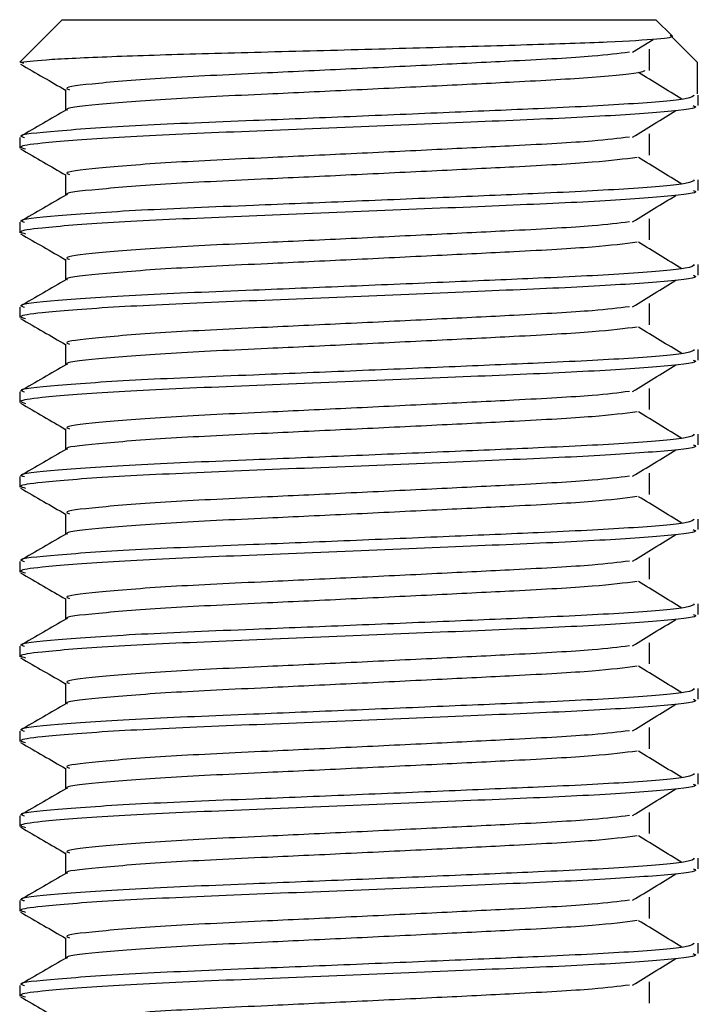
# Model space of a CAD drawing. Header units: millimetres. Extents: x 0 to 465, y 0 to 320.
# Tile 16 of 66: x 178.19 to 180.58, y 156.48 to 159.94. Entities that reach past the tile are written whole.
import ezdxf

# ---------------------------------------------------------------- set-up
doc = ezdxf.new("R2010")
doc.units = ezdxf.units.MM

msp = doc.modelspace()

# ---------------------------------------------------------------- linework, layer by layer
at = {"color": 7, "linetype": 'Continuous', "lineweight": 25}
for p, q in [((178.3425, 159.94), (178.1936, 159.7911)), ((178.3425, 159.94), (180.4273, 159.94)), ((180.4842, 159.8831), (180.4273, 159.94)), ((180.3457, 159.8255), (180.4182, 159.87)), ((180.5717, 159.7911), (180.4777, 159.8855)), ((180.4047, 159.7621), (180.4047, 159.8366)), ((178.1981, 159.7911), (178.1936, 159.7911)), ((178.1981, 159.7911), (178.207, 159.7871)), ((180.5717, 159.7911), (180.5717, 159.6794)), ((178.3548, 159.6943), (178.3548, 159.6214)), ((180.5762, 159.6382), (180.5762, 159.6754)), ((178.1936, 159.5265), (178.1936, 159.4893)), ((180.4047, 159.4643), (180.4047, 159.5388)), ((178.3548, 159.3965), (178.3548, 159.3236)), ((180.5762, 159.3404), (180.5762, 159.3776)), ((180.4047, 159.1665), (180.4047, 159.241)), ((178.1936, 159.2287), (178.1936, 159.1915)), ((178.3548, 159.0987), (178.3548, 159.0258)), ((180.5762, 159.0426), (180.5762, 159.0798)), ((178.1936, 158.9308), (178.1936, 158.8937)), ((180.4047, 158.8687), (180.4047, 158.9431)), ((178.3548, 158.8009), (178.3548, 158.728)), ((180.5762, 158.7448), (180.5762, 158.782)), ((178.1936, 158.633), (178.1936, 158.5958)), ((180.4047, 158.5709), (180.4047, 158.6453)), ((178.3548, 158.503), (178.3548, 158.4301)), ((180.5762, 158.447), (180.5762, 158.4841)), ((180.4047, 158.273), (180.4047, 158.3475)), ((178.1936, 158.3352), (178.1936, 158.298)), ((178.3548, 158.2052), (178.3548, 158.1323)), ((180.5762, 158.1491), (180.5762, 158.1863)), ((178.1936, 158.0374), (178.1936, 158.0002)), ((180.4047, 157.9752), (180.4047, 158.0497)), ((178.3548, 157.9074), (178.3548, 157.8345)), ((180.5762, 157.8513), (180.5762, 157.8885)), ((180.4047, 157.6774), (180.4047, 157.7519)), ((178.1936, 157.7396), (178.1936, 157.7024)), ((178.3548, 157.6096), (178.3548, 157.5367)), ((180.5762, 157.5535), (180.5762, 157.5907)), ((178.1936, 157.4417), (178.1936, 157.4046)), ((180.4047, 157.3796), (180.4047, 157.454)), ((178.3548, 157.3118), (178.3548, 157.2389)), ((180.5762, 157.2557), (180.5762, 157.2929)), ((178.1936, 157.1439), (178.1936, 157.1067)), ((180.4047, 157.0818), (180.4047, 157.1562)), ((178.3548, 157.0139), (178.3548, 156.941)), ((180.5762, 156.9579), (180.5762, 156.995)), ((180.4047, 156.7839), (180.4047, 156.8584)), ((178.1936, 156.8461), (178.1936, 156.8089)), ((178.3548, 156.7161), (178.3548, 156.6432)), ((180.5762, 156.66), (180.5762, 156.6972)), ((178.1936, 156.5483), (178.1936, 156.5111)), ((180.4047, 156.4861), (180.4047, 156.5606))]:
    msp.add_line(p, q, dxfattribs=at)
for points, knots in [([(178.1981, 159.7911), (178.2255, 159.7943), (178.2803, 159.8007), (178.5203, 159.8116), (178.8462, 159.8217), (179.2311, 159.8312), (179.6257, 159.8423), (179.9859, 159.8525), (180.273, 159.8619), (180.4484, 159.8728), (180.4927, 159.8799), (180.4842, 159.8831), (180.4842, 159.8831)], [0, 0, 0, 0, 0.113318, 0.226635, 0.339953, 0.453346, 0.563962, 0.674248, 0.784597, 0.892422, 0.999677, 1, 1, 1, 1]), ([(180.3342, 159.8256), (180.2962, 159.8208), (180.2102, 159.81), (179.9576, 159.7962), (179.6605, 159.7816), (179.3588, 159.7669), (179.0304, 159.7514), (178.7022, 159.7362), (178.4578, 159.7162), (178.3436, 159.703), (178.3646, 159.6956), (178.3688, 159.6941)], [0, 0, 0, 0, 0.1028652, 0.233268, 0.3371731, 0.4438505, 0.5487917, 0.6853047, 0.8274414, 0.9661113, 1, 1, 1, 1]), ([(178.1965, 159.7842), (178.2234, 159.7686), (178.2762, 159.738), (178.329, 159.7074), (178.3548, 159.6925)], [0, 0, 0, 0, 0.510237, 1, 1, 1, 1]), ([(180.3889, 159.7619), (180.3864, 159.7598), (180.3772, 159.752), (180.2192, 159.7367), (179.9607, 159.7218), (179.6597, 159.7071), (179.359, 159.6924), (179.0305, 159.6769), (178.7014, 159.6618), (178.4607, 159.6418), (178.3464, 159.6296), (178.3611, 159.6233), (178.3619, 159.6229)], [0, 0, 0, 0, 0.046629, 0.174725, 0.29816, 0.396514, 0.497491, 0.596825, 0.726043, 0.860585, 0.991845, 1, 1, 1, 1]), ([(180.5184, 159.6608), (180.493, 159.6763), (180.4424, 159.7074), (180.3916, 159.7385), (180.3662, 159.754)], [0, 0, 0, 0, 0.50001, 1, 1, 1, 1]), ([(180.5619, 159.6754), (180.5587, 159.6712), (180.5512, 159.6613), (180.3529, 159.6437), (180.0502, 159.6287), (179.7029, 159.614), (179.3549, 159.5994), (178.9749, 159.5839), (178.5954, 159.5687), (178.3126, 159.5487), (178.1806, 159.5354), (178.2051, 159.528), (178.21, 159.5265)], [0, 0, 0, 0, 0.088483, 0.207873, 0.322923, 0.414594, 0.508708, 0.601292, 0.721733, 0.84713, 0.969473, 1, 1, 1, 1]), ([(178.3575, 159.6229), (178.3305, 159.6074), (178.2767, 159.5762), (178.2228, 159.545), (178.1959, 159.5294)], [0, 0, 0, 0, 0.499932, 1, 1, 1, 1]), ([(180.5586, 159.6382), (180.5633, 159.6364), (180.5821, 159.6289), (180.4478, 159.614), (180.172, 159.5963), (179.7804, 159.5803), (179.3316, 159.5609), (178.8813, 159.5434), (178.4959, 159.5258), (178.2737, 159.5075), (178.1822, 159.4953), (178.2058, 159.4885), (178.2143, 159.486)], [0, 0, 0, 0, 0.0392666, 0.1562284, 0.2718014, 0.3845301, 0.5018235, 0.621601, 0.7409455, 0.8637639, 0.9510971, 1, 1, 1, 1]), ([(180.3457, 159.5277), (180.371, 159.5432), (180.4216, 159.5743), (180.4724, 159.6054), (180.4978, 159.621)], [0, 0, 0, 0, 0.499989, 1, 1, 1, 1]), ([(180.3342, 159.5278), (180.2962, 159.523), (180.2102, 159.5121), (179.9576, 159.4984), (179.6605, 159.4837), (179.3588, 159.4691), (179.0304, 159.4536), (178.7022, 159.4384), (178.4578, 159.4184), (178.3436, 159.4052), (178.3646, 159.3977), (178.3688, 159.3963)], [0, 0, 0, 0, 0.102865, 0.233268, 0.337173, 0.443851, 0.548792, 0.685305, 0.827441, 0.966111, 1, 1, 1, 1]), ([(178.1965, 159.4863), (178.2234, 159.4707), (178.2762, 159.4402), (178.329, 159.4096), (178.3548, 159.3947)], [0, 0, 0, 0, 0.5102373, 1, 1, 1, 1]), ([(180.3617, 159.4563), (180.3165, 159.4505), (180.2239, 159.4386), (179.9581, 159.4239), (179.6604, 159.4093), (179.3588, 159.3946), (179.0305, 159.3791), (178.7014, 159.3639), (178.4607, 159.3439), (178.3464, 159.3318), (178.3611, 159.3255), (178.3619, 159.3251)], [0, 0, 0, 0, 0.124949, 0.255829, 0.360114, 0.467182, 0.572507, 0.70952, 0.852176, 0.991353, 1, 1, 1, 1]), ([(180.5184, 159.3629), (180.493, 159.3785), (180.4424, 159.4096), (180.3916, 159.4407), (180.3662, 159.4562)], [0, 0, 0, 0, 0.50001, 1, 1, 1, 1]), ([(180.5619, 159.3776), (180.5587, 159.3734), (180.5512, 159.3634), (180.3529, 159.3459), (180.0502, 159.3309), (179.7029, 159.3162), (179.3549, 159.3015), (178.9749, 159.2861), (178.5954, 159.2709), (178.3126, 159.2509), (178.1806, 159.2376), (178.2051, 159.2302), (178.21, 159.2287)], [0, 0, 0, 0, 0.088483, 0.207873, 0.322923, 0.414594, 0.508708, 0.601292, 0.721733, 0.84713, 0.969473, 1, 1, 1, 1]), ([(178.3575, 159.3251), (178.3305, 159.3095), (178.2767, 159.2784), (178.2228, 159.2472), (178.1959, 159.2316)], [0, 0, 0, 0, 0.499932, 1, 1, 1, 1]), ([(180.5586, 159.3404), (180.5633, 159.3385), (180.5821, 159.3311), (180.4478, 159.3162), (180.172, 159.2984), (179.7804, 159.2824), (179.3316, 159.2631), (178.8813, 159.2456), (178.4959, 159.228), (178.2737, 159.2097), (178.1822, 159.1975), (178.2058, 159.1906), (178.2143, 159.1882)], [0, 0, 0, 0, 0.0392666, 0.1562284, 0.2718014, 0.3845301, 0.5018235, 0.621601, 0.7409455, 0.8637639, 0.9510971, 1, 1, 1, 1]), ([(180.3457, 159.2299), (180.371, 159.2454), (180.4216, 159.2765), (180.4724, 159.3076), (180.4978, 159.3231)], [0, 0, 0, 0, 0.4999887, 1, 1, 1, 1]), ([(180.3342, 159.2299), (180.2962, 159.2252), (180.2102, 159.2143), (179.9576, 159.2006), (179.6605, 159.1859), (179.3588, 159.1712), (179.0304, 159.1558), (178.7022, 159.1406), (178.4578, 159.1206), (178.3436, 159.1073), (178.3646, 159.0999), (178.3688, 159.0985)], [0, 0, 0, 0, 0.102865, 0.233268, 0.337173, 0.443851, 0.548792, 0.685305, 0.827441, 0.966111, 1, 1, 1, 1]), ([(178.1965, 159.1885), (178.2234, 159.1729), (178.2762, 159.1424), (178.329, 159.1118), (178.3548, 159.0968)], [0, 0, 0, 0, 0.510237, 1, 1, 1, 1]), ([(180.3617, 159.1584), (180.3165, 159.1526), (180.2239, 159.1408), (179.9581, 159.1261), (179.6604, 159.1115), (179.3588, 159.0968), (179.0305, 159.0813), (178.7014, 159.0661), (178.4607, 159.0461), (178.3464, 159.034), (178.3611, 159.0276), (178.3619, 159.0273)], [0, 0, 0, 0, 0.124949, 0.255829, 0.360114, 0.467182, 0.572507, 0.70952, 0.852176, 0.991353, 1, 1, 1, 1]), ([(180.5184, 159.0651), (180.493, 159.0807), (180.4424, 159.1118), (180.3916, 159.1428), (180.3662, 159.1584)], [0, 0, 0, 0, 0.50001, 1, 1, 1, 1]), ([(180.5619, 159.0798), (180.5587, 159.0756), (180.5512, 159.0656), (180.3529, 159.0481), (180.0502, 159.0331), (179.7029, 159.0184), (179.3549, 159.0037), (178.9749, 158.9882), (178.5954, 158.9731), (178.3126, 158.9531), (178.1806, 158.9398), (178.2051, 158.9323), (178.21, 158.9308)], [0, 0, 0, 0, 0.088483, 0.207873, 0.322923, 0.414594, 0.508708, 0.601292, 0.721733, 0.84713, 0.969473, 1, 1, 1, 1]), ([(180.5586, 159.0426), (180.5633, 159.0407), (180.5821, 159.0333), (180.4478, 159.0184), (180.172, 159.0006), (179.7804, 158.9846), (179.3316, 158.9653), (178.8813, 158.9477), (178.4959, 158.9302), (178.2737, 158.9119), (178.1822, 158.8996), (178.2058, 158.8928), (178.2143, 158.8904)], [0, 0, 0, 0, 0.0392666, 0.1562284, 0.2718014, 0.3845301, 0.5018235, 0.621601, 0.7409455, 0.8637639, 0.9510971, 1, 1, 1, 1]), ([(178.3575, 159.0273), (178.3305, 159.0117), (178.2767, 158.9805), (178.2228, 158.9494), (178.1959, 158.9338)], [0, 0, 0, 0, 0.499932, 1, 1, 1, 1]), ([(180.3457, 158.932), (180.371, 158.9476), (180.4216, 158.9787), (180.4724, 159.0098), (180.4978, 159.0253)], [0, 0, 0, 0, 0.499989, 1, 1, 1, 1]), ([(180.3342, 158.9321), (180.2962, 158.9273), (180.2102, 158.9165), (179.9576, 158.9027), (179.6605, 158.8881), (179.3588, 158.8734), (179.0304, 158.8579), (178.7022, 158.8428), (178.4578, 158.8228), (178.3436, 158.8095), (178.3646, 158.8021), (178.3688, 158.8006)], [0, 0, 0, 0, 0.102865, 0.233268, 0.337173, 0.443851, 0.548792, 0.685305, 0.827441, 0.966111, 1, 1, 1, 1]), ([(178.1965, 158.8907), (178.2234, 158.8751), (178.2762, 158.8446), (178.329, 158.814), (178.3548, 158.799)], [0, 0, 0, 0, 0.510237, 1, 1, 1, 1]), ([(180.3617, 158.8606), (180.3165, 158.8548), (180.2239, 158.843), (179.9581, 158.8283), (179.6604, 158.8137), (179.3588, 158.799), (179.0305, 158.7835), (178.7014, 158.7683), (178.4607, 158.7483), (178.3464, 158.7361), (178.3611, 158.7298), (178.3619, 158.7294)], [0, 0, 0, 0, 0.124949, 0.255829, 0.360114, 0.467182, 0.572507, 0.70952, 0.852176, 0.991353, 1, 1, 1, 1]), ([(180.5184, 158.7673), (180.493, 158.7828), (180.4424, 158.8139), (180.3916, 158.845), (180.3662, 158.8606)], [0, 0, 0, 0, 0.50001, 1, 1, 1, 1]), ([(180.5619, 158.782), (180.5587, 158.7777), (180.5512, 158.7678), (180.3529, 158.7502), (180.0502, 158.7352), (179.7029, 158.7206), (179.3549, 158.7059), (178.9749, 158.6904), (178.5954, 158.6752), (178.3126, 158.6552), (178.1806, 158.642), (178.2051, 158.6345), (178.21, 158.633)], [0, 0, 0, 0, 0.088483, 0.207873, 0.322923, 0.414594, 0.508708, 0.601292, 0.721733, 0.84713, 0.969473, 1, 1, 1, 1]), ([(178.3575, 158.7295), (178.3305, 158.7139), (178.2767, 158.6827), (178.2228, 158.6516), (178.1959, 158.636)], [0, 0, 0, 0, 0.499932, 1, 1, 1, 1]), ([(180.5586, 158.7448), (180.5633, 158.7429), (180.5821, 158.7355), (180.4478, 158.7206), (180.172, 158.7028), (179.7804, 158.6868), (179.3316, 158.6675), (178.8813, 158.6499), (178.4959, 158.6324), (178.2737, 158.6141), (178.1822, 158.6018), (178.2058, 158.595), (178.2143, 158.5926)], [0, 0, 0, 0, 0.039267, 0.156228, 0.271801, 0.38453, 0.501823, 0.621601, 0.740945, 0.863764, 0.951097, 1, 1, 1, 1]), ([(180.3457, 158.6342), (180.371, 158.6498), (180.4216, 158.6809), (180.4724, 158.712), (180.4978, 158.7275)], [0, 0, 0, 0, 0.499989, 1, 1, 1, 1]), ([(180.3342, 158.6343), (180.2962, 158.6295), (180.2102, 158.6187), (179.9576, 158.6049), (179.6605, 158.5903), (179.3588, 158.5756), (179.0304, 158.5601), (178.7022, 158.5449), (178.4578, 158.5249), (178.3436, 158.5117), (178.3646, 158.5043), (178.3688, 158.5028)], [0, 0, 0, 0, 0.102865, 0.233268, 0.337173, 0.443851, 0.548792, 0.685305, 0.827441, 0.966111, 1, 1, 1, 1]), ([(178.1965, 158.5929), (178.2234, 158.5773), (178.2762, 158.5467), (178.329, 158.5162), (178.3548, 158.5012)], [0, 0, 0, 0, 0.5102373, 1, 1, 1, 1]), ([(180.3617, 158.5628), (180.3165, 158.557), (180.2239, 158.5452), (179.9581, 158.5305), (179.6604, 158.5158), (179.3588, 158.5011), (179.0305, 158.4857), (178.7014, 158.4705), (178.4607, 158.4505), (178.3464, 158.4383), (178.3611, 158.432), (178.3619, 158.4316)], [0, 0, 0, 0, 0.124949, 0.255829, 0.360114, 0.467182, 0.572507, 0.70952, 0.852176, 0.991353, 1, 1, 1, 1]), ([(180.5184, 158.4695), (180.493, 158.485), (180.4424, 158.5161), (180.3916, 158.5472), (180.3662, 158.5627)], [0, 0, 0, 0, 0.50001, 1, 1, 1, 1]), ([(180.5619, 158.4841), (180.5587, 158.4799), (180.5512, 158.47), (180.3529, 158.4524), (180.0502, 158.4374), (179.7029, 158.4228), (179.3549, 158.4081), (178.9749, 158.3926), (178.5954, 158.3774), (178.3126, 158.3574), (178.1806, 158.3442), (178.2051, 158.3367), (178.21, 158.3352)], [0, 0, 0, 0, 0.088483, 0.207873, 0.322923, 0.414594, 0.508708, 0.601292, 0.721733, 0.84713, 0.969473, 1, 1, 1, 1]), ([(180.5586, 158.447), (180.5633, 158.4451), (180.5821, 158.4377), (180.4478, 158.4228), (180.172, 158.405), (179.7804, 158.389), (179.3316, 158.3697), (178.8813, 158.3521), (178.4959, 158.3346), (178.2737, 158.3162), (178.1822, 158.304), (178.2058, 158.2972), (178.2143, 158.2947)], [0, 0, 0, 0, 0.0392666, 0.1562284, 0.2718014, 0.3845301, 0.5018235, 0.621601, 0.7409455, 0.8637639, 0.9510971, 1, 1, 1, 1]), ([(178.3575, 158.4317), (178.3305, 158.4161), (178.2767, 158.3849), (178.2228, 158.3537), (178.1959, 158.3382)], [0, 0, 0, 0, 0.499932, 1, 1, 1, 1]), ([(180.3457, 158.3364), (180.371, 158.352), (180.4216, 158.383), (180.4724, 158.4141), (180.4978, 158.4297)], [0, 0, 0, 0, 0.499989, 1, 1, 1, 1]), ([(180.3342, 158.3365), (180.2962, 158.3317), (180.2102, 158.3209), (179.9576, 158.3071), (179.6605, 158.2925), (179.3588, 158.2778), (179.0304, 158.2623), (178.7022, 158.2471), (178.4578, 158.2271), (178.3436, 158.2139), (178.3646, 158.2065), (178.3688, 158.205)], [0, 0, 0, 0, 0.102865, 0.233268, 0.337173, 0.443851, 0.548792, 0.685305, 0.827441, 0.966111, 1, 1, 1, 1]), ([(178.1965, 158.2951), (178.2234, 158.2795), (178.2762, 158.2489), (178.329, 158.2183), (178.3548, 158.2034)], [0, 0, 0, 0, 0.510237, 1, 1, 1, 1]), ([(180.3617, 158.265), (180.3165, 158.2592), (180.2239, 158.2473), (179.9581, 158.2326), (179.6604, 158.218), (179.3588, 158.2033), (179.0305, 158.1878), (178.7014, 158.1727), (178.4607, 158.1527), (178.3464, 158.1405), (178.3611, 158.1342), (178.3619, 158.1338)], [0, 0, 0, 0, 0.124949, 0.255829, 0.360114, 0.467182, 0.572507, 0.70952, 0.852176, 0.991353, 1, 1, 1, 1]), ([(180.5184, 158.1717), (180.493, 158.1872), (180.4424, 158.2183), (180.3916, 158.2494), (180.3662, 158.2649)], [0, 0, 0, 0, 0.50001, 1, 1, 1, 1]), ([(180.5619, 158.1863), (180.5587, 158.1821), (180.5512, 158.1722), (180.3529, 158.1546), (180.0502, 158.1396), (179.7029, 158.1249), (179.3549, 158.1103), (178.9749, 158.0948), (178.5954, 158.0796), (178.3126, 158.0596), (178.1806, 158.0463), (178.2051, 158.0389), (178.21, 158.0374)], [0, 0, 0, 0, 0.088483, 0.207873, 0.322923, 0.414594, 0.508708, 0.601292, 0.721733, 0.84713, 0.969473, 1, 1, 1, 1]), ([(178.3575, 158.1338), (178.3305, 158.1183), (178.2767, 158.0871), (178.2228, 158.0559), (178.1959, 158.0403)], [0, 0, 0, 0, 0.499932, 1, 1, 1, 1]), ([(180.5586, 158.1491), (180.5633, 158.1473), (180.5821, 158.1398), (180.4478, 158.1249), (180.172, 158.1072), (179.7804, 158.0912), (179.3316, 158.0718), (178.8813, 158.0543), (178.4959, 158.0367), (178.2737, 158.0184), (178.1822, 158.0062), (178.2058, 157.9994), (178.2143, 157.9969)], [0, 0, 0, 0, 0.039267, 0.156228, 0.271801, 0.38453, 0.501823, 0.621601, 0.740945, 0.863764, 0.951097, 1, 1, 1, 1]), ([(180.3457, 158.0386), (180.371, 158.0541), (180.4216, 158.0852), (180.4724, 158.1163), (180.4978, 158.1319)], [0, 0, 0, 0, 0.499989, 1, 1, 1, 1]), ([(180.3342, 158.0387), (180.2962, 158.0339), (180.2102, 158.023), (179.9576, 158.0093), (179.6605, 157.9946), (179.3588, 157.98), (179.0304, 157.9645), (178.7022, 157.9493), (178.4578, 157.9293), (178.3436, 157.9161), (178.3646, 157.9086), (178.3688, 157.9072)], [0, 0, 0, 0, 0.102865, 0.233268, 0.337173, 0.443851, 0.548792, 0.685305, 0.827441, 0.966111, 1, 1, 1, 1]), ([(178.1965, 157.9972), (178.2234, 157.9816), (178.2762, 157.9511), (178.329, 157.9205), (178.3548, 157.9056)], [0, 0, 0, 0, 0.510237, 1, 1, 1, 1]), ([(180.3617, 157.9672), (180.3165, 157.9614), (180.2239, 157.9495), (179.9581, 157.9348), (179.6604, 157.9202), (179.3588, 157.9055), (179.0305, 157.89), (178.7014, 157.8748), (178.4607, 157.8548), (178.3464, 157.8427), (178.3611, 157.8364), (178.3619, 157.836)], [0, 0, 0, 0, 0.124949, 0.255829, 0.360114, 0.467182, 0.572507, 0.70952, 0.852176, 0.991353, 1, 1, 1, 1]), ([(180.5184, 157.8738), (180.493, 157.8894), (180.4424, 157.9205), (180.3916, 157.9516), (180.3662, 157.9671)], [0, 0, 0, 0, 0.50001, 1, 1, 1, 1]), ([(180.5619, 157.8885), (180.5587, 157.8843), (180.5512, 157.8743), (180.3529, 157.8568), (180.0502, 157.8418), (179.7029, 157.8271), (179.3549, 157.8124), (178.9749, 157.797), (178.5954, 157.7818), (178.3126, 157.7618), (178.1806, 157.7485), (178.2051, 157.7411), (178.21, 157.7396)], [0, 0, 0, 0, 0.088483, 0.207873, 0.322923, 0.414594, 0.508708, 0.601292, 0.721733, 0.84713, 0.969473, 1, 1, 1, 1]), ([(178.3575, 157.836), (178.3305, 157.8204), (178.2767, 157.7893), (178.2228, 157.7581), (178.1959, 157.7425)], [0, 0, 0, 0, 0.499932, 1, 1, 1, 1]), ([(180.5586, 157.8513), (180.5633, 157.8494), (180.5821, 157.842), (180.4478, 157.8271), (180.172, 157.8093), (179.7804, 157.7933), (179.3316, 157.774), (178.8813, 157.7565), (178.4959, 157.7389), (178.2737, 157.7206), (178.1822, 157.7084), (178.2058, 157.7015), (178.2143, 157.6991)], [0, 0, 0, 0, 0.039267, 0.156228, 0.271801, 0.38453, 0.501823, 0.621601, 0.740945, 0.863764, 0.951097, 1, 1, 1, 1]), ([(180.3457, 157.7408), (180.371, 157.7563), (180.4216, 157.7874), (180.4724, 157.8185), (180.4978, 157.834)], [0, 0, 0, 0, 0.499989, 1, 1, 1, 1]), ([(180.3342, 157.7408), (180.2962, 157.7361), (180.2102, 157.7252), (179.9576, 157.7115), (179.6605, 157.6968), (179.3588, 157.6821), (179.0304, 157.6667), (178.7022, 157.6515), (178.4578, 157.6315), (178.3436, 157.6182), (178.3646, 157.6108), (178.3688, 157.6094)], [0, 0, 0, 0, 0.102865, 0.233268, 0.337173, 0.443851, 0.548792, 0.685305, 0.827441, 0.966111, 1, 1, 1, 1]), ([(178.1965, 157.6994), (178.2234, 157.6838), (178.2762, 157.6533), (178.329, 157.6227), (178.3548, 157.6077)], [0, 0, 0, 0, 0.510237, 1, 1, 1, 1]), ([(180.3617, 157.6693), (180.3165, 157.6635), (180.2239, 157.6517), (179.9581, 157.637), (179.6604, 157.6224), (179.3588, 157.6077), (179.0305, 157.5922), (178.7014, 157.577), (178.4607, 157.557), (178.3464, 157.5449), (178.3611, 157.5385), (178.3619, 157.5382)], [0, 0, 0, 0, 0.124949, 0.255829, 0.360114, 0.467182, 0.572507, 0.70952, 0.852176, 0.991353, 1, 1, 1, 1]), ([(180.5184, 157.576), (180.493, 157.5916), (180.4424, 157.6227), (180.3916, 157.6537), (180.3662, 157.6693)], [0, 0, 0, 0, 0.50001, 1, 1, 1, 1]), ([(180.5619, 157.5907), (180.5587, 157.5865), (180.5512, 157.5765), (180.3529, 157.559), (180.0502, 157.544), (179.7029, 157.5293), (179.3549, 157.5146), (178.9749, 157.4991), (178.5954, 157.484), (178.3126, 157.464), (178.1806, 157.4507), (178.2051, 157.4432), (178.21, 157.4417)], [0, 0, 0, 0, 0.0884831, 0.2078733, 0.3229232, 0.4145941, 0.508708, 0.6012919, 0.7217331, 0.8471304, 0.9694726, 1, 1, 1, 1]), ([(180.5586, 157.5535), (180.5633, 157.5516), (180.5821, 157.5442), (180.4478, 157.5293), (180.172, 157.5115), (179.7804, 157.4955), (179.3316, 157.4762), (178.8813, 157.4586), (178.4959, 157.4411), (178.2737, 157.4228), (178.1822, 157.4105), (178.2058, 157.4037), (178.2143, 157.4013)], [0, 0, 0, 0, 0.039267, 0.156228, 0.271801, 0.38453, 0.501823, 0.621601, 0.740945, 0.863764, 0.951097, 1, 1, 1, 1]), ([(178.3575, 157.5382), (178.3305, 157.5226), (178.2767, 157.4914), (178.2228, 157.4603), (178.1959, 157.4447)], [0, 0, 0, 0, 0.499932, 1, 1, 1, 1]), ([(180.3457, 157.4429), (180.371, 157.4585), (180.4216, 157.4896), (180.4724, 157.5207), (180.4978, 157.5362)], [0, 0, 0, 0, 0.499989, 1, 1, 1, 1]), ([(180.3342, 157.443), (180.2962, 157.4382), (180.2102, 157.4274), (179.9576, 157.4136), (179.6605, 157.399), (179.3588, 157.3843), (179.0304, 157.3688), (178.7022, 157.3537), (178.4578, 157.3337), (178.3436, 157.3204), (178.3646, 157.313), (178.3688, 157.3115)], [0, 0, 0, 0, 0.102865, 0.233268, 0.337173, 0.443851, 0.548792, 0.685305, 0.827441, 0.966111, 1, 1, 1, 1]), ([(178.1965, 157.4016), (178.2234, 157.386), (178.2762, 157.3555), (178.329, 157.3249), (178.3548, 157.3099)], [0, 0, 0, 0, 0.510237, 1, 1, 1, 1]), ([(180.3617, 157.3715), (180.3165, 157.3657), (180.2239, 157.3539), (179.9581, 157.3392), (179.6604, 157.3246), (179.3588, 157.3099), (179.0305, 157.2944), (178.7014, 157.2792), (178.4607, 157.2592), (178.3464, 157.247), (178.3611, 157.2407), (178.3619, 157.2403)], [0, 0, 0, 0, 0.124949, 0.255829, 0.360114, 0.467182, 0.572507, 0.70952, 0.852176, 0.991353, 1, 1, 1, 1]), ([(180.5184, 157.2782), (180.493, 157.2937), (180.4424, 157.3248), (180.3916, 157.3559), (180.3662, 157.3715)], [0, 0, 0, 0, 0.50001, 1, 1, 1, 1]), ([(180.5619, 157.2929), (180.5587, 157.2886), (180.5512, 157.2787), (180.3529, 157.2611), (180.0502, 157.2461), (179.7029, 157.2315), (179.3549, 157.2168), (178.9749, 157.2013), (178.5954, 157.1861), (178.3126, 157.1661), (178.1806, 157.1529), (178.2051, 157.1454), (178.21, 157.1439)], [0, 0, 0, 0, 0.088483, 0.207873, 0.322923, 0.414594, 0.508708, 0.601292, 0.721733, 0.84713, 0.969473, 1, 1, 1, 1]), ([(178.3575, 157.2404), (178.3305, 157.2248), (178.2767, 157.1936), (178.2228, 157.1625), (178.1959, 157.1469)], [0, 0, 0, 0, 0.499932, 1, 1, 1, 1]), ([(180.5586, 157.2557), (180.5633, 157.2538), (180.5821, 157.2464), (180.4478, 157.2315), (180.172, 157.2137), (179.7804, 157.1977), (179.3316, 157.1784), (178.8813, 157.1608), (178.4959, 157.1433), (178.2737, 157.125), (178.1822, 157.1127), (178.2058, 157.1059), (178.2143, 157.1035)], [0, 0, 0, 0, 0.039267, 0.156228, 0.271801, 0.38453, 0.501823, 0.621601, 0.740945, 0.863764, 0.951097, 1, 1, 1, 1]), ([(180.3457, 157.1451), (180.371, 157.1607), (180.4216, 157.1918), (180.4724, 157.2229), (180.4978, 157.2384)], [0, 0, 0, 0, 0.499989, 1, 1, 1, 1]), ([(180.3342, 157.1452), (180.2962, 157.1404), (180.2102, 157.1296), (179.9576, 157.1158), (179.6605, 157.1012), (179.3588, 157.0865), (179.0304, 157.071), (178.7022, 157.0558), (178.4578, 157.0358), (178.3436, 157.0226), (178.3646, 157.0152), (178.3688, 157.0137)], [0, 0, 0, 0, 0.102865, 0.233268, 0.337173, 0.443851, 0.548792, 0.685305, 0.827441, 0.966111, 1, 1, 1, 1]), ([(178.1965, 157.1038), (178.2234, 157.0882), (178.2762, 157.0576), (178.329, 157.0271), (178.3548, 157.0121)], [0, 0, 0, 0, 0.510237, 1, 1, 1, 1]), ([(180.3617, 157.0737), (180.3165, 157.0679), (180.2239, 157.0561), (179.9581, 157.0414), (179.6604, 157.0267), (179.3588, 157.012), (179.0305, 156.9966), (178.7014, 156.9814), (178.4607, 156.9614), (178.3464, 156.9492), (178.3611, 156.9429), (178.3619, 156.9425)], [0, 0, 0, 0, 0.124949, 0.255829, 0.360114, 0.467182, 0.572507, 0.70952, 0.852176, 0.991353, 1, 1, 1, 1]), ([(180.5184, 156.9804), (180.493, 156.9959), (180.4424, 157.027), (180.3916, 157.0581), (180.3662, 157.0736)], [0, 0, 0, 0, 0.50001, 1, 1, 1, 1]), ([(180.5619, 156.995), (180.5587, 156.9908), (180.5512, 156.9809), (180.3529, 156.9633), (180.0502, 156.9483), (179.7029, 156.9337), (179.3549, 156.919), (178.9749, 156.9035), (178.5954, 156.8883), (178.3126, 156.8683), (178.1806, 156.8551), (178.2051, 156.8476), (178.21, 156.8461)], [0, 0, 0, 0, 0.0884831, 0.2078733, 0.3229232, 0.4145941, 0.508708, 0.6012919, 0.7217331, 0.8471304, 0.9694726, 1, 1, 1, 1]), ([(180.5586, 156.9579), (180.5633, 156.956), (180.5821, 156.9486), (180.4478, 156.9337), (180.172, 156.9159), (179.7804, 156.8999), (179.3316, 156.8806), (178.8813, 156.863), (178.4959, 156.8455), (178.2737, 156.8271), (178.1822, 156.8149), (178.2058, 156.8081), (178.2143, 156.8056)], [0, 0, 0, 0, 0.039267, 0.156228, 0.271801, 0.38453, 0.501823, 0.621601, 0.740945, 0.863764, 0.951097, 1, 1, 1, 1]), ([(178.3575, 156.9426), (178.3305, 156.927), (178.2767, 156.8958), (178.2228, 156.8646), (178.1959, 156.8491)], [0, 0, 0, 0, 0.499932, 1, 1, 1, 1]), ([(180.3457, 156.8473), (180.371, 156.8629), (180.4216, 156.8939), (180.4724, 156.925), (180.4978, 156.9406)], [0, 0, 0, 0, 0.499989, 1, 1, 1, 1]), ([(180.3342, 156.8474), (180.2962, 156.8426), (180.2102, 156.8318), (179.9576, 156.818), (179.6605, 156.8034), (179.3588, 156.7887), (179.0304, 156.7732), (178.7022, 156.758), (178.4578, 156.738), (178.3436, 156.7248), (178.3646, 156.7174), (178.3688, 156.7159)], [0, 0, 0, 0, 0.1028652, 0.233268, 0.3371731, 0.4438505, 0.5487917, 0.6853047, 0.8274414, 0.9661113, 1, 1, 1, 1]), ([(178.1965, 156.806), (178.2234, 156.7904), (178.2762, 156.7598), (178.329, 156.7292), (178.3548, 156.7143)], [0, 0, 0, 0, 0.510237, 1, 1, 1, 1]), ([(180.3617, 156.7759), (180.3165, 156.7701), (180.2239, 156.7582), (179.9581, 156.7435), (179.6604, 156.7289), (179.3588, 156.7142), (179.0305, 156.6987), (178.7014, 156.6836), (178.4607, 156.6636), (178.3464, 156.6514), (178.3611, 156.6451), (178.3619, 156.6447)], [0, 0, 0, 0, 0.124949, 0.255829, 0.360114, 0.467182, 0.572507, 0.70952, 0.852176, 0.991353, 1, 1, 1, 1]), ([(180.5184, 156.6826), (180.493, 156.6981), (180.4424, 156.7292), (180.3916, 156.7603), (180.3662, 156.7758)], [0, 0, 0, 0, 0.50001, 1, 1, 1, 1]), ([(180.5619, 156.6972), (180.5587, 156.693), (180.5512, 156.6831), (180.3529, 156.6655), (180.0502, 156.6505), (179.7029, 156.6358), (179.3549, 156.6212), (178.9749, 156.6057), (178.5954, 156.5905), (178.3126, 156.5705), (178.1806, 156.5572), (178.2051, 156.5498), (178.21, 156.5483)], [0, 0, 0, 0, 0.0884831, 0.2078733, 0.3229232, 0.4145941, 0.508708, 0.6012919, 0.7217331, 0.8471304, 0.9694726, 1, 1, 1, 1]), ([(180.5586, 156.66), (180.5633, 156.6582), (180.5821, 156.6507), (180.4478, 156.6358), (180.172, 156.6181), (179.7804, 156.6021), (179.3316, 156.5827), (178.8813, 156.5652), (178.4959, 156.5476), (178.2737, 156.5293), (178.1822, 156.5171), (178.2058, 156.5103), (178.2143, 156.5078)], [0, 0, 0, 0, 0.039267, 0.156228, 0.271801, 0.38453, 0.501823, 0.621601, 0.740945, 0.863764, 0.951097, 1, 1, 1, 1]), ([(178.3575, 156.6447), (178.3305, 156.6292), (178.2767, 156.598), (178.2228, 156.5668), (178.1959, 156.5512)], [0, 0, 0, 0, 0.499932, 1, 1, 1, 1]), ([(180.3457, 156.5495), (180.371, 156.565), (180.4216, 156.5961), (180.4724, 156.6272), (180.4978, 156.6428)], [0, 0, 0, 0, 0.499989, 1, 1, 1, 1]), ([(180.3342, 156.5496), (180.2962, 156.5448), (180.2102, 156.5339), (179.9576, 156.5202), (179.6605, 156.5055), (179.3588, 156.4909), (179.0304, 156.4754), (178.7022, 156.4602), (178.4578, 156.4402), (178.3436, 156.427), (178.3646, 156.4195), (178.3688, 156.4181)], [0, 0, 0, 0, 0.102865, 0.233268, 0.337173, 0.443851, 0.548792, 0.685305, 0.827441, 0.966111, 1, 1, 1, 1]), ([(178.1965, 156.5081), (178.2234, 156.4925), (178.2762, 156.462), (178.329, 156.4314), (178.3548, 156.4165)], [0, 0, 0, 0, 0.510237, 1, 1, 1, 1])]:
    msp.add_open_spline(points, degree=3, knots=knots, dxfattribs=at)

doc.saveas('drawing.dxf')
